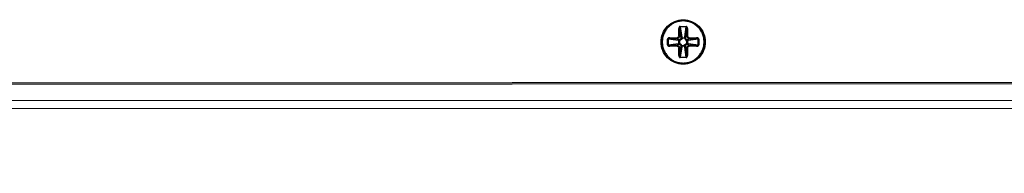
# Model space of a CAD drawing. Header units: inches. Extents: x 0 to 17, y 0 to 11.
# Tile 9 of 17: x 8.666 to 10.842, y 3.773 to 4.112. Entities that reach past the tile are written whole.
import ezdxf

# ---------------------------------------------------------------- set-up
doc = ezdxf.new("R2010")
doc.units = ezdxf.units.IN
doc.header["$LTSCALE"] = 0.935
doc.header["$MEASUREMENT"] = 0
doc.layers.get('0').update_dxf_attribs({"linetype": 'CONTINUOUS'})
doc.styles.add('TEXTSTYLE_2', font='txt', dxfattribs={"width": 0.8})
doc.dimstyles.new('DIMSTYLE_1', dxfattribs={"dimtxt": 0.125, "dimasz": 0.1875, "dimexe": 0.125, "dimexo": 0.0625, "dimgap": 0.0625, "dimtad": 0, "dimtih": 1, "dimtoh": 1, "dimlfac": 2.222222, "dimzin": 4, "dimdsep": 46, "dimtxsty": 'TEXTSTYLE_2', "dimblk": '_FILLED', "dimblk1": '_FILLED', "dimblk2": '_FILLED', "dimcen": 0.09, "dimazin": 1, "dimtfac": 1, "dimtofl": 0, "dimtmove": 0, "dimatfit": 3, "dimldrblk": '_FILLED', "dimfxl": 1, "dimtolj": 1, "dimtzin": 4, "dimarcsym": 0})

# ---------------------------------------------------------------- blocks, each defined once
blk = doc.blocks.new('_FILLED')
at = {"color": 0, "linetype": 'ByBlock'}
blk.add_solid([(0, 0), (-1, 0.167), (-1, -0.167)], dxfattribs=at)
blk = doc.blocks.new('*D1')
at = {"color": 2, "linetype": 'Continuous', "transparency": 16777216}
for p, q in [((4.0911, 3.9087), (4.0911, 3.5357)), ((11.9089, 3.9116), (11.9089, 3.5357)), ((4.0911, 3.6607), (7.6696, 3.6607)), ((11.9089, 3.6607), (8.3303, 3.6607))]:
    blk.add_line(p, q, dxfattribs=at)
at = {"color": 2, "linetype": 'Continuous', "transparency": 16777216, "xscale": 0.1875, "yscale": 0.1875, "zscale": 0.1875, "rotation": 180}
blk.add_blockref('_FILLED', (4.0911, 3.6607), dxfattribs=at)
at = {"color": 2, "linetype": 'Continuous', "transparency": 16777216, "xscale": 0.1875, "yscale": 0.1875, "zscale": 0.1875}
blk.add_blockref('_FILLED', (11.9089, 3.6607), dxfattribs=at)
at = {"color": 2, "linetype": 'Continuous', "transparency": 16777216, "insert": (8, 3.7232), "char_height": 0.125, "width": 0.803571, "attachment_point": 2, "line_spacing_factor": 0.9, "style": 'TEXTSTYLE_2'}
blk.add_mtext('{\\ftxt;\\W0.0001;\\H0.0001;\\~}{\\ftxt;\\W4.2857142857;\\H0.125; }{\\ftxt;\\W0.0001;\\H0.0001;\\~}', dxfattribs=at)
blk = doc.blocks.new('*D4')
at = {"color": 2, "linetype": 'Continuous', "transparency": 16777216}
for p, q in [((3.7126, 3.8514), (3.7126, 3.1663)), ((12.2873, 3.8546), (12.2873, 3.1663)), ((3.7126, 3.2913), (7.6607, 3.2913)), ((12.2873, 3.2913), (8.3393, 3.2913))]:
    blk.add_line(p, q, dxfattribs=at)
at = {"color": 2, "linetype": 'Continuous', "transparency": 16777216, "xscale": 0.1875, "yscale": 0.1875, "zscale": 0.1875, "rotation": 180}
blk.add_blockref('_FILLED', (3.7126, 3.2913), dxfattribs=at)
at = {"color": 2, "linetype": 'Continuous', "transparency": 16777216, "xscale": 0.1875, "yscale": 0.1875, "zscale": 0.1875}
blk.add_blockref('_FILLED', (12.2873, 3.2913), dxfattribs=at)
at = {"color": 2, "linetype": 'Continuous', "transparency": 16777216, "insert": (8, 3.3538), "char_height": 0.125, "width": 0.830357, "attachment_point": 2, "line_spacing_factor": 0.9, "style": 'TEXTSTYLE_2'}
blk.add_mtext('{\\ftxt;\\W0.0001;\\H0.0001;\\~}{\\ftxt;\\W4.4285714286;\\H0.125; }{\\ftxt;\\W0.0001;\\H0.0001;\\~}', dxfattribs=at)

msp = doc.modelspace()

# ---------------------------------------------------------------- linework, layer by layer
at = {"color": 6, "linetype": 'Continuous'}
for p, q in [((10.1321, 4.1101), (10.1321, 4.1118)), ((10.1321, 4.0136), (10.1321, 4.0153))]:
    msp.add_line(p, q, dxfattribs=at)
at = {"color": 7, "linetype": 'Continuous'}
for p, q in [((10.1244, 4.0922), (10.1226, 4.0922)), ((10.1226, 4.0757), (10.1226, 4.0922)), ((10.127, 4.0731), (10.1244, 4.0922)), ((10.1244, 4.0922), (10.1244, 4.0757)), ((10.1257, 4.0972), (10.1385, 4.0972)), ((10.1257, 4.0961), (10.1257, 4.0972)), ((10.1385, 4.0961), (10.1257, 4.0961)), ((10.1257, 4.0961), (10.1288, 4.0742)), ((10.1321, 4.1091), (10.1321, 4.1101)), ((10.1355, 4.0742), (10.1385, 4.0961)), ((10.1398, 4.0923), (10.1372, 4.0731)), ((10.1385, 4.0961), (10.1385, 4.0972)), ((10.1416, 4.0923), (10.1398, 4.0923)), ((10.1398, 4.0758), (10.1398, 4.0923)), ((10.1416, 4.0923), (10.1416, 4.0758)), ((10.0988, 4.0691), (10.0977, 4.0691)), ((10.0977, 4.0563), (10.0977, 4.0691)), ((10.1207, 4.0661), (10.0988, 4.0691)), ((10.0988, 4.0691), (10.0988, 4.0563)), ((10.1027, 4.0722), (10.1191, 4.0722)), ((10.1027, 4.0722), (10.1027, 4.0705)), ((10.1191, 4.0705), (10.1027, 4.0705)), ((10.1027, 4.0705), (10.1218, 4.0678)), ((10.1191, 4.0705), (10.1191, 4.0722)), ((10.1218, 4.0678), (10.1191, 4.0705)), ((10.1234, 4.0677), (10.1218, 4.0678)), ((10.1226, 4.0757), (10.1244, 4.0757)), ((10.1244, 4.0757), (10.127, 4.0731)), ((10.127, 4.0731), (10.1272, 4.0716)), ((10.1274, 4.0704), (10.1271, 4.0711)), ((10.1289, 4.0728), (10.1288, 4.0742)), ((10.1302, 4.0721), (10.1354, 4.0721)), ((10.1354, 4.071), (10.1306, 4.071)), ((10.1355, 4.0742), (10.1354, 4.0721)), ((10.1354, 4.0721), (10.1354, 4.071)), ((10.1354, 4.0721), (10.1364, 4.072)), ((10.1371, 4.0715), (10.1354, 4.071)), ((10.1364, 4.072), (10.1371, 4.0715)), ((10.1371, 4.0715), (10.1372, 4.0731)), ((10.1372, 4.0731), (10.1398, 4.0758)), ((10.1398, 4.0758), (10.1416, 4.0758)), ((10.1425, 4.0678), (10.1409, 4.0677)), ((10.1425, 4.0678), (10.1615, 4.0705)), ((10.1451, 4.0705), (10.1425, 4.0678)), ((10.1654, 4.0691), (10.1436, 4.0661)), ((10.1451, 4.0722), (10.1615, 4.0722)), ((10.1451, 4.0722), (10.1451, 4.0705)), ((10.1615, 4.0705), (10.1451, 4.0705)), ((10.1615, 4.0705), (10.1615, 4.0722)), ((10.1654, 4.0691), (10.1665, 4.0691)), ((10.1654, 4.0563), (10.1654, 4.0691)), ((10.1665, 4.0691), (10.1665, 4.0563)), ((10.0977, 4.0563), (10.0988, 4.0563)), ((10.0988, 4.0563), (10.1207, 4.0593)), ((10.1218, 4.0576), (10.1027, 4.0549)), ((10.1027, 4.0549), (10.1191, 4.0549)), ((10.1027, 4.0549), (10.1027, 4.0532)), ((10.1191, 4.0532), (10.1027, 4.0532)), ((10.1191, 4.0549), (10.1218, 4.0576)), ((10.1191, 4.0532), (10.1191, 4.0549)), ((10.1207, 4.0661), (10.1227, 4.066)), ((10.1227, 4.0594), (10.1207, 4.0593)), ((10.1218, 4.0576), (10.1234, 4.0577)), ((10.1244, 4.0496), (10.1226, 4.0496)), ((10.1226, 4.0331), (10.1226, 4.0496)), ((10.1227, 4.066), (10.1229, 4.0671)), ((10.1227, 4.066), (10.1238, 4.066)), ((10.1227, 4.0594), (10.1227, 4.066)), ((10.1238, 4.0594), (10.1227, 4.0594)), ((10.1229, 4.0584), (10.1227, 4.0594)), ((10.1229, 4.0671), (10.1234, 4.0677)), ((10.1234, 4.0577), (10.1229, 4.0584)), ((10.1234, 4.0677), (10.1238, 4.066)), ((10.1238, 4.0594), (10.1234, 4.0577)), ((10.1238, 4.066), (10.1238, 4.0594)), ((10.1244, 4.0331), (10.127, 4.0523)), ((10.127, 4.0523), (10.1244, 4.0496)), ((10.1244, 4.0496), (10.1244, 4.0331)), ((10.1288, 4.0512), (10.1257, 4.0293)), ((10.1272, 4.054), (10.127, 4.0523)), ((10.1271, 4.054), (10.1288, 4.0544)), ((10.1278, 4.0535), (10.1271, 4.054)), ((10.1288, 4.0533), (10.1278, 4.0535)), ((10.1336, 4.0544), (10.1288, 4.0544)), ((10.1288, 4.0533), (10.1288, 4.0544)), ((10.134, 4.0533), (10.1288, 4.0533)), ((10.1288, 4.0533), (10.1288, 4.0512)), ((10.1355, 4.0512), (10.1354, 4.0526)), ((10.1385, 4.0293), (10.1355, 4.0512)), ((10.1368, 4.055), (10.1372, 4.0543)), ((10.1372, 4.0523), (10.1371, 4.0538)), ((10.1398, 4.0496), (10.1372, 4.0523)), ((10.1372, 4.0523), (10.1398, 4.0331)), ((10.1398, 4.0675), (10.1405, 4.0678)), ((10.1416, 4.0496), (10.1398, 4.0496)), ((10.1398, 4.0331), (10.1398, 4.0496)), ((10.1404, 4.0594), (10.1404, 4.0642)), ((10.1415, 4.0594), (10.1404, 4.0594)), ((10.1408, 4.0577), (10.1404, 4.0594)), ((10.1413, 4.0584), (10.1408, 4.0577)), ((10.1408, 4.0577), (10.1425, 4.0576)), ((10.1415, 4.0594), (10.1413, 4.0584)), ((10.1415, 4.0646), (10.1415, 4.0594)), ((10.1436, 4.0594), (10.1415, 4.0594)), ((10.1416, 4.0496), (10.1416, 4.0331)), ((10.1422, 4.066), (10.1436, 4.0661)), ((10.1615, 4.0549), (10.1425, 4.0576)), ((10.1425, 4.0576), (10.1451, 4.0549)), ((10.1436, 4.0594), (10.1654, 4.0563)), ((10.1451, 4.0549), (10.1615, 4.0549)), ((10.1451, 4.0549), (10.1451, 4.0532)), ((10.1615, 4.0532), (10.1451, 4.0532)), ((10.1615, 4.0532), (10.1615, 4.0549)), ((10.1654, 4.0563), (10.1665, 4.0563)), ((10.1226, 4.0331), (10.1244, 4.0331)), ((10.1257, 4.0293), (10.1385, 4.0293)), ((10.1257, 4.0293), (10.1257, 4.0281)), ((10.1385, 4.0282), (10.1257, 4.0281)), ((10.1385, 4.0293), (10.1385, 4.0282)), ((10.1398, 4.0331), (10.1416, 4.0331)), ((10.1321, 4.0153), (10.1321, 4.0163)), ((12.234, 3.9706), (3.7659, 3.9675)), ((4.1075, 3.9712), (11.8822, 3.9741)), ((3.7262, 3.9139), (12.2738, 3.9171)), ((3.7659, 3.9318), (12.234, 3.9349))]:
    msp.add_line(p, q, dxfattribs=at)
for points in [[(10.1306, 4.0709), (10.1306, 4.0711), (10.1306, 4.0713), (10.1305, 4.0715), (10.1305, 4.0717), (10.1304, 4.0718), (10.1304, 4.0719), (10.1303, 4.0721), (10.1302, 4.0722), (10.13, 4.0723), (10.1299, 4.0725), (10.1297, 4.0726), (10.1295, 4.0727), (10.1292, 4.0728), (10.129, 4.0728), (10.1287, 4.0728), (10.1285, 4.0728), (10.1283, 4.0727), (10.128, 4.0726), (10.1278, 4.0725), (10.1276, 4.0723), (10.1274, 4.0722), (10.1273, 4.072), (10.1272, 4.0717), (10.1271, 4.0715), (10.1271, 4.0713), (10.1271, 4.0711)], [(10.1271, 4.0711), (10.1271, 4.0709), (10.1271, 4.0707), (10.1271, 4.0706), (10.1272, 4.0704), (10.1272, 4.0703), (10.1273, 4.0701), (10.1274, 4.07), (10.1275, 4.0698), (10.1276, 4.0697), (10.1278, 4.0696), (10.128, 4.0695), (10.1282, 4.0694), (10.1284, 4.0693), (10.1287, 4.0692), (10.1289, 4.0692), (10.1292, 4.0693), (10.1294, 4.0693), (10.1296, 4.0694), (10.1298, 4.0696), (10.13, 4.0697), (10.1302, 4.0699), (10.1303, 4.0701), (10.1305, 4.0703), (10.1305, 4.0705), (10.1306, 4.0707), (10.1306, 4.0709)], [(10.1372, 4.0543), (10.1372, 4.0545), (10.1371, 4.0547), (10.1371, 4.0549), (10.137, 4.0551), (10.137, 4.0552), (10.1369, 4.0553), (10.1368, 4.0555), (10.1367, 4.0556), (10.1365, 4.0558), (10.1364, 4.0559), (10.1362, 4.056), (10.1359, 4.0561), (10.1357, 4.0562), (10.1354, 4.0562), (10.1352, 4.0562), (10.1349, 4.0561), (10.1347, 4.056), (10.1344, 4.0559), (10.1342, 4.0558), (10.134, 4.0556), (10.1339, 4.0554), (10.1338, 4.0551), (10.1337, 4.0549), (10.1336, 4.0547), (10.1336, 4.0545)], [(10.1336, 4.0545), (10.1336, 4.0543), (10.1336, 4.0541), (10.1337, 4.0539), (10.1337, 4.0538), (10.1338, 4.0536), (10.1339, 4.0535), (10.134, 4.0533), (10.1341, 4.0532), (10.1342, 4.053), (10.1344, 4.0529), (10.1346, 4.0528), (10.1349, 4.0527), (10.1351, 4.0526), (10.1354, 4.0526), (10.1356, 4.0526), (10.1359, 4.0527), (10.1361, 4.0528), (10.1364, 4.0529), (10.1366, 4.0531), (10.1367, 4.0532), (10.1369, 4.0534), (10.137, 4.0537), (10.1371, 4.0539), (10.1371, 4.0541), (10.1372, 4.0543)], [(10.1405, 4.0678), (10.1403, 4.0678), (10.1401, 4.0678), (10.1399, 4.0677), (10.1397, 4.0677), (10.1396, 4.0676), (10.1394, 4.0675), (10.1393, 4.0674), (10.1392, 4.0673), (10.139, 4.0672), (10.1389, 4.067), (10.1388, 4.0668), (10.1387, 4.0666), (10.1386, 4.0663), (10.1386, 4.066), (10.1386, 4.0658), (10.1387, 4.0655), (10.1388, 4.0653), (10.1389, 4.0651), (10.139, 4.0649), (10.1392, 4.0647), (10.1394, 4.0645), (10.1396, 4.0644), (10.1399, 4.0643), (10.1401, 4.0643), (10.1403, 4.0642)], [(10.1403, 4.0642), (10.1405, 4.0642), (10.1407, 4.0643), (10.1409, 4.0643), (10.141, 4.0644), (10.1412, 4.0644), (10.1413, 4.0645), (10.1415, 4.0646), (10.1416, 4.0647), (10.1417, 4.0649), (10.1419, 4.065), (10.142, 4.0653), (10.1421, 4.0655), (10.1421, 4.0657), (10.1422, 4.066), (10.1421, 4.0663), (10.1421, 4.0665), (10.142, 4.0668), (10.1419, 4.067), (10.1417, 4.0672), (10.1415, 4.0674), (10.1413, 4.0675), (10.1411, 4.0676), (10.1409, 4.0677), (10.1407, 4.0678), (10.1405, 4.0678)]]:
    msp.add_lwpolyline(points, dxfattribs=at)
at = {"color": 6, "linetype": 'Continuous'}
for points, knots in [([(10.0832, 4.0627), (10.0832, 4.069), (10.0858, 4.0819), (10.0966, 4.0982), (10.1129, 4.1092), (10.1257, 4.1118), (10.1321, 4.1118)], [0, 0, 0, 0, 0.249971, 0.499977, 0.749985, 1, 1, 1, 1]), ([(10.1321, 4.1118), (10.1385, 4.1118), (10.1514, 4.1092), (10.1676, 4.0983), (10.1784, 4.082), (10.181, 4.0691), (10.181, 4.0627)], [0, 0, 0, 0, 0.249936, 0.499928, 0.749947, 1, 1, 1, 1]), ([(10.1321, 4.0136), (10.1257, 4.0136), (10.1129, 4.0162), (10.0966, 4.0271), (10.0858, 4.0434), (10.0832, 4.0563), (10.0832, 4.0627)], [0, 0, 0, 0, 0.249936, 0.499928, 0.749947, 1, 1, 1, 1]), ([(10.181, 4.0627), (10.181, 4.0563), (10.1784, 4.0435), (10.1676, 4.0272), (10.1514, 4.0162), (10.1385, 4.0136), (10.1321, 4.0136)], [0, 0, 0, 0, 0.249971, 0.499977, 0.749985, 1, 1, 1, 1])]:
    msp.add_open_spline(points, degree=3, knots=knots, dxfattribs=at)
at = {"color": 7, "linetype": 'Continuous'}
for points, knots in [([(10.0849, 4.0627), (10.0849, 4.0658), (10.0855, 4.072), (10.0882, 4.0809), (10.0926, 4.0891), (10.0985, 4.0964), (10.1057, 4.1023), (10.1139, 4.1068), (10.1228, 4.1095), (10.129, 4.1101), (10.1321, 4.1101)], [0, 0, 0, 0, 0.125003, 0.250001, 0.375003, 0.499995, 0.624988, 0.749992, 0.874992, 1, 1, 1, 1]), ([(10.1321, 4.1091), (10.1291, 4.1091), (10.123, 4.1085), (10.1143, 4.1058), (10.1062, 4.1015), (10.0992, 4.0957), (10.0934, 4.0886), (10.0891, 4.0805), (10.0865, 4.0718), (10.0859, 4.0657), (10.0859, 4.0627)], [0, 0, 0, 0, 0.124994, 0.249986, 0.37499, 0.499984, 0.62498, 0.74999, 0.874991, 1, 1, 1, 1]), ([(10.1257, 4.0972), (10.1255, 4.0972), (10.1249, 4.0972), (10.1242, 4.0967), (10.1237, 4.0961), (10.1231, 4.0952), (10.1227, 4.0939), (10.1226, 4.0928), (10.1226, 4.0922)], [0, 0, 0, 0, 0.124893, 0.24976, 0.37486, 0.500018, 0.74988, 1, 1, 1, 1]), ([(10.1257, 4.0961), (10.1256, 4.0961), (10.1253, 4.0961), (10.125, 4.0957), (10.1247, 4.0952), (10.1245, 4.0947), (10.1244, 4.0941), (10.1244, 4.0933), (10.1244, 4.0927), (10.1244, 4.0922)], [0, 0, 0, 0, 0.095402, 0.201243, 0.320423, 0.448658, 0.582373, 0.719779, 1, 1, 1, 1]), ([(10.1321, 4.1101), (10.1352, 4.1101), (10.1414, 4.1095), (10.1503, 4.1068), (10.1585, 4.1023), (10.1657, 4.0964), (10.1716, 4.0892), (10.176, 4.0809), (10.1787, 4.072), (10.1793, 4.0658), (10.1793, 4.0627)], [0, 0, 0, 0, 0.124999, 0.249992, 0.374992, 0.499983, 0.624976, 0.749983, 0.874986, 1, 1, 1, 1]), ([(10.1783, 4.0627), (10.1783, 4.0657), (10.1777, 4.0718), (10.1751, 4.0806), (10.1708, 4.0886), (10.165, 4.0957), (10.158, 4.1015), (10.1499, 4.1059), (10.1412, 4.1085), (10.1351, 4.1091), (10.1321, 4.1091)], [0, 0, 0, 0, 0.124999, 0.249995, 0.375001, 0.499997, 0.624991, 0.749998, 0.874996, 1, 1, 1, 1]), ([(10.1416, 4.0923), (10.1416, 4.0928), (10.1415, 4.0936), (10.1413, 4.0947), (10.141, 4.0954), (10.1405, 4.0961), (10.14, 4.0967), (10.1393, 4.0971), (10.1387, 4.0973), (10.1385, 4.0972)], [0, 0, 0, 0, 0.24996, 0.375057, 0.500176, 0.625281, 0.750364, 0.875187, 1, 1, 1, 1]), ([(10.1398, 4.0923), (10.1399, 4.0927), (10.1399, 4.0933), (10.1398, 4.0941), (10.1397, 4.0947), (10.1395, 4.0952), (10.1393, 4.0957), (10.1389, 4.0961), (10.1386, 4.0962), (10.1385, 4.0961)], [0, 0, 0, 0, 0.280228, 0.417624, 0.551319, 0.67954, 0.798717, 0.904601, 1, 1, 1, 1]), ([(10.1027, 4.0722), (10.1022, 4.0722), (10.1014, 4.0722), (10.1003, 4.0719), (10.0996, 4.0716), (10.0989, 4.0712), (10.0983, 4.0706), (10.0978, 4.0699), (10.0977, 4.0694), (10.0977, 4.0691)], [0, 0, 0, 0, 0.249954, 0.37505, 0.500169, 0.625274, 0.750353, 0.875179, 1, 1, 1, 1]), ([(10.1027, 4.0705), (10.1023, 4.0705), (10.1017, 4.0705), (10.1009, 4.0704), (10.1003, 4.0703), (10.0997, 4.0701), (10.0993, 4.0699), (10.0989, 4.0695), (10.0988, 4.0692), (10.0988, 4.0691)], [0, 0, 0, 0, 0.279655, 0.416797, 0.55029, 0.678401, 0.797643, 0.903899, 1, 1, 1, 1]), ([(10.1226, 4.0757), (10.1226, 4.0753), (10.1225, 4.0746), (10.1221, 4.0738), (10.1215, 4.0731), (10.1207, 4.0725), (10.1198, 4.0723), (10.1194, 4.0722), (10.1191, 4.0722)], [0, 0, 0, 0, 0.249445, 0.374662, 0.499978, 0.74942, 0.874702, 1, 1, 1, 1]), ([(10.1244, 4.0757), (10.1244, 4.0751), (10.1241, 4.0737), (10.1229, 4.0719), (10.1212, 4.0708), (10.1198, 4.0705), (10.1191, 4.0705)], [0, 0, 0, 0, 0.249925, 0.500008, 0.750083, 1, 1, 1, 1]), ([(10.1218, 4.0678), (10.1215, 4.0678), (10.121, 4.0673), (10.1208, 4.0667), (10.1207, 4.0663), (10.1207, 4.0661)], [0, 0, 0, 0, 0.43235, 0.716942, 1, 1, 1, 1]), ([(10.1271, 4.0711), (10.1269, 4.0707), (10.1266, 4.0699), (10.1257, 4.0689), (10.1246, 4.0681), (10.1238, 4.0678), (10.1234, 4.0677)], [0, 0, 0, 0, 0.250048, 0.500054, 0.750054, 1, 1, 1, 1]), ([(10.1238, 4.066), (10.1243, 4.0661), (10.1252, 4.0665), (10.1264, 4.0672), (10.1274, 4.0682), (10.1279, 4.069), (10.1282, 4.0694)], [0, 0, 0, 0, 0.249992, 0.499986, 0.750032, 1, 1, 1, 1]), ([(10.127, 4.0731), (10.1271, 4.0734), (10.1275, 4.0738), (10.1282, 4.0741), (10.1286, 4.0742), (10.1288, 4.0742)], [0, 0, 0, 0, 0.43389, 0.717967, 1, 1, 1, 1]), ([(10.1306, 4.0709), (10.1306, 4.0709), (10.1306, 4.0707), (10.1305, 4.0706), (10.1303, 4.0704), (10.1302, 4.0702), (10.1299, 4.0701), (10.1296, 4.07), (10.1293, 4.0699), (10.129, 4.0699), (10.1287, 4.0699), (10.1284, 4.0699), (10.128, 4.07), (10.1276, 4.0702), (10.1275, 4.0704), (10.1274, 4.0704)], [0, 0, 0, 0, 0.046128, 0.097068, 0.154369, 0.218992, 0.290829, 0.368495, 0.449631, 0.531392, 0.610953, 0.686027, 0.817132, 0.920745, 1, 1, 1, 1]), ([(10.1354, 4.071), (10.1355, 4.0706), (10.1358, 4.0697), (10.1366, 4.0685), (10.1375, 4.0674), (10.1383, 4.0669), (10.1387, 4.0667)], [0, 0, 0, 0, 0.250027, 0.499999, 0.750051, 1, 1, 1, 1]), ([(10.1372, 4.0731), (10.1371, 4.0734), (10.1367, 4.0738), (10.1361, 4.0741), (10.1357, 4.0742), (10.1355, 4.0742)], [0, 0, 0, 0, 0.433846, 0.717922, 1, 1, 1, 1]), ([(10.1405, 4.0678), (10.1401, 4.0679), (10.1393, 4.0683), (10.1383, 4.0691), (10.1375, 4.0702), (10.1372, 4.071), (10.1371, 4.0715)], [0, 0, 0, 0, 0.250044, 0.500052, 0.750051, 1, 1, 1, 1]), ([(10.1451, 4.0705), (10.1444, 4.0705), (10.143, 4.0708), (10.1413, 4.0719), (10.1401, 4.0737), (10.1398, 4.0751), (10.1398, 4.0758)], [0, 0, 0, 0, 0.249921, 0.499995, 0.750076, 1, 1, 1, 1]), ([(10.1451, 4.0722), (10.1446, 4.0722), (10.1439, 4.0724), (10.1431, 4.0728), (10.1424, 4.0734), (10.1419, 4.0742), (10.1416, 4.0751), (10.1416, 4.0755), (10.1416, 4.0758)], [0, 0, 0, 0, 0.249414, 0.374629, 0.499953, 0.749414, 0.874694, 1, 1, 1, 1]), ([(10.1425, 4.0678), (10.1428, 4.0678), (10.1432, 4.0674), (10.1435, 4.0667), (10.1435, 4.0663), (10.1436, 4.0661)], [0, 0, 0, 0, 0.432367, 0.716938, 1, 1, 1, 1]), ([(10.1665, 4.0691), (10.1665, 4.0694), (10.1664, 4.0699), (10.166, 4.0706), (10.1654, 4.0712), (10.1644, 4.0717), (10.1631, 4.0722), (10.1621, 4.0722), (10.1615, 4.0722)], [0, 0, 0, 0, 0.124906, 0.24978, 0.374878, 0.500035, 0.749886, 1, 1, 1, 1]), ([(10.1654, 4.0691), (10.1654, 4.0693), (10.1653, 4.0696), (10.165, 4.0699), (10.1645, 4.0701), (10.1639, 4.0703), (10.1634, 4.0704), (10.1626, 4.0705), (10.1619, 4.0705), (10.1615, 4.0705)], [0, 0, 0, 0, 0.096103, 0.202271, 0.321478, 0.449587, 0.583102, 0.720274, 1, 1, 1, 1]), ([(10.1321, 4.0153), (10.129, 4.0153), (10.1228, 4.0159), (10.1139, 4.0186), (10.1057, 4.0231), (10.0985, 4.029), (10.0926, 4.0362), (10.0882, 4.0445), (10.0855, 4.0534), (10.0849, 4.0596), (10.0849, 4.0627)], [0, 0, 0, 0, 0.124999, 0.249992, 0.374992, 0.499983, 0.624976, 0.749983, 0.874986, 1, 1, 1, 1]), ([(10.0859, 4.0627), (10.0859, 4.0597), (10.0865, 4.0536), (10.0891, 4.0448), (10.0934, 4.0368), (10.0992, 4.0297), (10.1062, 4.0239), (10.1143, 4.0195), (10.123, 4.0169), (10.1291, 4.0163), (10.1321, 4.0163)], [0, 0, 0, 0, 0.124999, 0.249995, 0.375001, 0.499997, 0.624991, 0.749998, 0.874996, 1, 1, 1, 1]), ([(10.0977, 4.0563), (10.0977, 4.056), (10.0978, 4.0555), (10.0982, 4.0548), (10.0989, 4.0542), (10.0998, 4.0537), (10.1011, 4.0532), (10.1022, 4.0532), (10.1027, 4.0532)], [0, 0, 0, 0, 0.124906, 0.24978, 0.374878, 0.500035, 0.749886, 1, 1, 1, 1]), ([(10.0988, 4.0563), (10.0988, 4.0561), (10.0989, 4.0558), (10.0993, 4.0555), (10.0997, 4.0553), (10.1003, 4.0551), (10.1009, 4.055), (10.1017, 4.0549), (10.1023, 4.0549), (10.1027, 4.0549)], [0, 0, 0, 0, 0.096107, 0.202257, 0.321447, 0.449548, 0.583063, 0.720242, 1, 1, 1, 1]), ([(10.1191, 4.0549), (10.1198, 4.0549), (10.1212, 4.0546), (10.1229, 4.0534), (10.1241, 4.0517), (10.1244, 4.0503), (10.1244, 4.0496)], [0, 0, 0, 0, 0.24992, 0.499994, 0.750075, 1, 1, 1, 1]), ([(10.1191, 4.0532), (10.1196, 4.0532), (10.1205, 4.053), (10.1217, 4.0522), (10.1225, 4.051), (10.1226, 4.0501), (10.1226, 4.0496)], [0, 0, 0, 0, 0.250086, 0.499929, 0.749934, 1, 1, 1, 1]), ([(10.1218, 4.0576), (10.1215, 4.0577), (10.121, 4.0581), (10.1208, 4.0587), (10.1207, 4.0591), (10.1207, 4.0593)], [0, 0, 0, 0, 0.432543, 0.717104, 1, 1, 1, 1]), ([(10.1234, 4.0577), (10.1239, 4.0576), (10.1247, 4.0573), (10.1258, 4.0564), (10.1267, 4.0553), (10.127, 4.0544), (10.1272, 4.054)], [0, 0, 0, 0, 0.249975, 0.499999, 0.750022, 1, 1, 1, 1]), ([(10.1288, 4.0544), (10.1287, 4.055), (10.1282, 4.0562), (10.1271, 4.0576), (10.1256, 4.0588), (10.1244, 4.0593), (10.1238, 4.0594)], [0, 0, 0, 0, 0.249982, 0.500055, 0.74999, 1, 1, 1, 1]), ([(10.1288, 4.0512), (10.1286, 4.0512), (10.1282, 4.0513), (10.1275, 4.0516), (10.1271, 4.052), (10.127, 4.0523)], [0, 0, 0, 0, 0.282271, 0.566464, 1, 1, 1, 1]), ([(10.1793, 4.0627), (10.1793, 4.0596), (10.1787, 4.0534), (10.176, 4.0445), (10.1716, 4.0363), (10.1657, 4.029), (10.1585, 4.0231), (10.1503, 4.0186), (10.1414, 4.0159), (10.1352, 4.0153), (10.1321, 4.0153)], [0, 0, 0, 0, 0.125003, 0.250001, 0.375003, 0.499995, 0.624988, 0.749992, 0.874992, 1, 1, 1, 1]), ([(10.1321, 4.0163), (10.1351, 4.0163), (10.1412, 4.0169), (10.1499, 4.0195), (10.158, 4.0239), (10.165, 4.0297), (10.1708, 4.0368), (10.1751, 4.0449), (10.1777, 4.0536), (10.1783, 4.0597), (10.1783, 4.0627)], [0, 0, 0, 0, 0.124994, 0.249986, 0.37499, 0.499984, 0.62498, 0.74999, 0.874991, 1, 1, 1, 1]), ([(10.1336, 4.0545), (10.1336, 4.0546), (10.1336, 4.0547), (10.1337, 4.0549), (10.1339, 4.0551), (10.1341, 4.0552), (10.1343, 4.0553), (10.1346, 4.0554), (10.1349, 4.0555), (10.1352, 4.0555), (10.1355, 4.0555), (10.1358, 4.0555), (10.1362, 4.0554), (10.1366, 4.0552), (10.1368, 4.0551), (10.1368, 4.055)], [0, 0, 0, 0, 0.046036, 0.09689, 0.154124, 0.218708, 0.290535, 0.368219, 0.449393, 0.531203, 0.610818, 0.685941, 0.817119, 0.920758, 1, 1, 1, 1]), ([(10.1372, 4.0523), (10.1371, 4.052), (10.1367, 4.0516), (10.1361, 4.0513), (10.1357, 4.0512), (10.1355, 4.0512)], [0, 0, 0, 0, 0.433566, 0.717761, 1, 1, 1, 1]), ([(10.1404, 4.0594), (10.1399, 4.0593), (10.139, 4.059), (10.1378, 4.0582), (10.1368, 4.0573), (10.1363, 4.0565), (10.136, 4.0561)], [0, 0, 0, 0, 0.249994, 0.499988, 0.750033, 1, 1, 1, 1]), ([(10.1372, 4.0543), (10.1373, 4.0547), (10.1377, 4.0555), (10.1385, 4.0565), (10.1396, 4.0573), (10.1404, 4.0576), (10.1408, 4.0577)], [0, 0, 0, 0, 0.250048, 0.500055, 0.750055, 1, 1, 1, 1]), ([(10.1403, 4.0642), (10.1402, 4.0642), (10.1401, 4.0643), (10.1399, 4.0644), (10.1397, 4.0645), (10.1396, 4.0647), (10.1395, 4.0649), (10.1394, 4.0652), (10.1393, 4.0655), (10.1393, 4.0658), (10.1393, 4.0661), (10.1393, 4.0665), (10.1394, 4.0668), (10.1396, 4.0672), (10.1397, 4.0674), (10.1398, 4.0675)], [0, 0, 0, 0, 0.045764, 0.09637, 0.153417, 0.217897, 0.289705, 0.367442, 0.448721, 0.530665, 0.610421, 0.685678, 0.817057, 0.920781, 1, 1, 1, 1]), ([(10.1398, 4.0496), (10.1398, 4.0503), (10.1401, 4.0517), (10.1413, 4.0535), (10.143, 4.0546), (10.1444, 4.0549), (10.1451, 4.0549)], [0, 0, 0, 0, 0.249926, 0.500009, 0.750084, 1, 1, 1, 1]), ([(10.1416, 4.0496), (10.1416, 4.0501), (10.1417, 4.0508), (10.1421, 4.0516), (10.1427, 4.0523), (10.1435, 4.0529), (10.1444, 4.0531), (10.1449, 4.0532), (10.1451, 4.0532)], [0, 0, 0, 0, 0.249445, 0.374662, 0.499978, 0.74942, 0.874702, 1, 1, 1, 1]), ([(10.1425, 4.0576), (10.1428, 4.0577), (10.1432, 4.0581), (10.1435, 4.0587), (10.1435, 4.0592), (10.1436, 4.0594)], [0, 0, 0, 0, 0.432548, 0.717122, 1, 1, 1, 1]), ([(10.1615, 4.0549), (10.1619, 4.0549), (10.1626, 4.0549), (10.1634, 4.055), (10.1639, 4.0551), (10.1645, 4.0553), (10.165, 4.0555), (10.1653, 4.0559), (10.1654, 4.0562), (10.1654, 4.0563)], [0, 0, 0, 0, 0.279684, 0.416832, 0.550324, 0.678426, 0.797652, 0.903892, 1, 1, 1, 1]), ([(10.1615, 4.0532), (10.1621, 4.0532), (10.1629, 4.0532), (10.1639, 4.0535), (10.1647, 4.0538), (10.1654, 4.0542), (10.166, 4.0548), (10.1664, 4.0555), (10.1665, 4.056), (10.1665, 4.0563)], [0, 0, 0, 0, 0.249954, 0.37505, 0.500169, 0.625274, 0.750353, 0.875179, 1, 1, 1, 1]), ([(10.1226, 4.0331), (10.1226, 4.0326), (10.1227, 4.0318), (10.1229, 4.0307), (10.1233, 4.03), (10.1237, 4.0293), (10.1242, 4.0287), (10.1249, 4.0283), (10.1255, 4.0281), (10.1257, 4.0281)], [0, 0, 0, 0, 0.24996, 0.375057, 0.500176, 0.625281, 0.750364, 0.875187, 1, 1, 1, 1]), ([(10.1244, 4.0331), (10.1244, 4.0327), (10.1244, 4.0321), (10.1244, 4.0313), (10.1245, 4.0307), (10.1247, 4.0302), (10.125, 4.0297), (10.1253, 4.0293), (10.1256, 4.0292), (10.1257, 4.0293)], [0, 0, 0, 0, 0.280268, 0.417681, 0.551389, 0.679616, 0.798788, 0.904647, 1, 1, 1, 1]), ([(10.1385, 4.0293), (10.1386, 4.0292), (10.1389, 4.0293), (10.1393, 4.0297), (10.1395, 4.0302), (10.1397, 4.0307), (10.1398, 4.0313), (10.1399, 4.0321), (10.1399, 4.0327), (10.1398, 4.0331)], [0, 0, 0, 0, 0.095356, 0.201173, 0.320348, 0.448591, 0.582319, 0.719742, 1, 1, 1, 1]), ([(10.1385, 4.0282), (10.1387, 4.0281), (10.1393, 4.0282), (10.14, 4.0287), (10.1405, 4.0293), (10.1411, 4.0302), (10.1415, 4.0315), (10.1416, 4.0326), (10.1416, 4.0331)], [0, 0, 0, 0, 0.124893, 0.24976, 0.37486, 0.500018, 0.74988, 1, 1, 1, 1])]:
    msp.add_open_spline(points, degree=3, knots=knots, dxfattribs=at)

# ---------------------------------------------------------------- dimensions: what is measured, and where the dimension line sits
at = {"color": 2, "linetype": 'Continuous'}
dim = msp.add_linear_dim(base=(4.0911, 3.6607), p1=(11.9089, 3.9741), p2=(4.0911, 3.9712), angle=180, text='{\\ftxt;\\W0.0001;\\H0.0001;\\~}{\\ftxt;\\W4.2857142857;\\H0.125; }{\\ftxt;\\W0.0001;\\H0.0001;\\~}', dimstyle='DIMSTYLE_1', dxfattribs=at)
dim.commit()
dim.dimension.update_dxf_attribs({"geometry": '*D1', "text_midpoint": (7.9821, 3.6607), "dimtype": 160})
dim = msp.add_linear_dim(base=(12.2873, 3.2913), p1=(3.7126, 3.9139), p2=(12.2873, 3.9171), text='{\\ftxt;\\W0.0001;\\H0.0001;\\~}{\\ftxt;\\W4.4285714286;\\H0.125; }{\\ftxt;\\W0.0001;\\H0.0001;\\~}', dimstyle='DIMSTYLE_1', dxfattribs=at)
dim.commit()
dim.dimension.update_dxf_attribs({"geometry": '*D4', "text_midpoint": (7.9821, 3.2913), "dimtype": 160})

doc.saveas('drawing.dxf')
